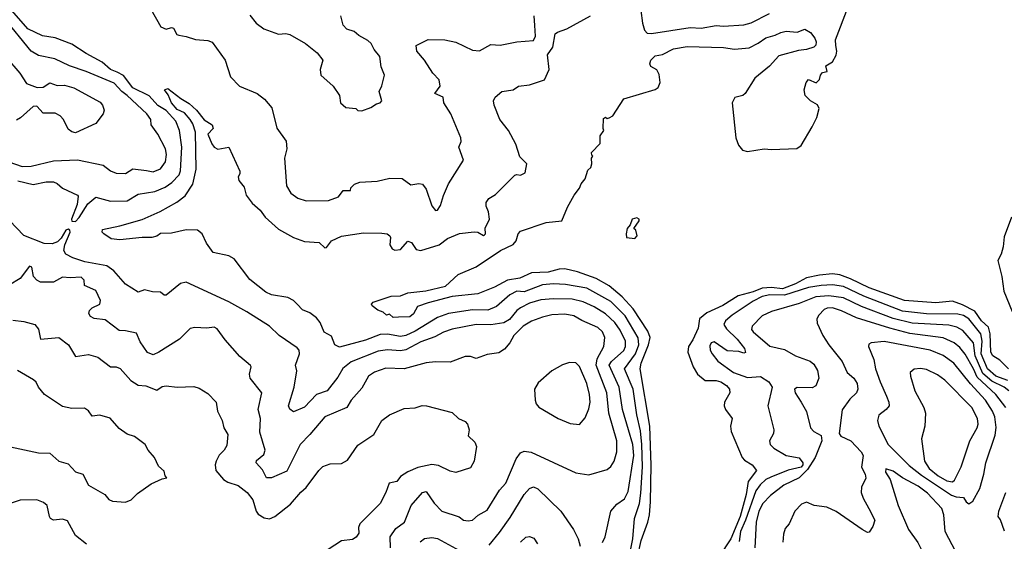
# Model space of a CAD drawing. Extents: x 1552033 to 1694788, y 811965 to 917215.
# Tile 220 of 256: x 1599902 to 1605236, y 882761 to 885584. Entities that reach past the tile are written whole.
import ezdxf

# ---------------------------------------------------------------- set-up
doc = ezdxf.new("R2010")
doc.units = 0

msp = doc.modelspace()

# ---------------------------------------------------------------- linework, layer by layer
at = {"layer": '0CON20XD'}
for points in [[(1599892.2, 884712.2), (1599975, 884691.6), (1600045, 884706.7), (1600085, 884706.2), (1600105, 884697.8), (1600135, 884672.5), (1600215, 884635.6), (1600218.9, 884628.9), (1600213.3, 884585), (1600183.6, 884505), (1600184.7, 884494.7), (1600205, 884492.8), (1600225, 884513.6), (1600271.4, 884588.6), (1600315, 884624.6), (1600395, 884602.5), (1600485, 884604), (1600545, 884640), (1600635, 884655.2), (1600691.2, 884678.8), (1600727.4, 884702.6), (1600767, 884745), (1600773.4, 884766.6), (1600780.7, 884895), (1600767.8, 884985), (1600747.5, 885035), (1600695, 885093.8), (1600650.4, 885120.4), (1600602.9, 885172.9), (1600515, 885215.5), (1600465, 885282), (1600430.8, 885300.8), (1600394.1, 885314.1), (1600348.8, 885355), (1600262.1, 885402.1), (1600185, 885452.7), (1600095, 885487), (1600025, 885497.8), (1599945.7, 885535), (1599859.8, 885635)], [(1600612.4, 885642.4), (1600666.4, 885546.4), (1600695, 885534), (1600725, 885542), (1600735, 885538.8), (1600753.8, 885505), (1600765, 885500), (1600805, 885494.3), (1600855, 885476.9), (1600921.3, 885471.3), (1600945, 885462.9), (1601015, 885366), (1601045, 885276), (1601092.5, 885225), (1601188.8, 885185), (1601228, 885155), (1601267.4, 885107.4), (1601295, 884997.5), (1601346.5, 884926.5), (1601350.3, 884885), (1601336.6, 884835), (1601347.3, 884685), (1601370.9, 884645), (1601408.6, 884618.6), (1601455, 884603.9), (1601575, 884606.7), (1601630, 884625), (1601655, 884660), (1601695, 884660), (1601696.7, 884675), (1601716, 884695), (1601745, 884705.3), (1601839.2, 884710.8), (1601907, 884727), (1601975, 884725.5), (1602020.5, 884690.5), (1602065, 884697.1), (1602085, 884693.8), (1602105, 884666.9), (1602135, 884577.5), (1602155, 884551.1), (1602165, 884552.9), (1602181.9, 884578.1), (1602197.5, 884632.5), (1602224.7, 884695.3), (1602306.5, 884823.5), (1602280.8, 884895), (1602294, 884925), (1602292.9, 884945), (1602237.3, 885075), (1602200.5, 885135), (1602195.6, 885165), (1602150.6, 885185), (1602180, 885225), (1602175, 885258.8), (1602140.6, 885295), (1602095.5, 885365), (1602053.1, 885415), (1602050, 885445), (1602115, 885477.1), (1602205, 885475.9), (1602265, 885462.9), (1602355, 885419.6), (1602393.2, 885416.8), (1602455, 885450.6), (1602505, 885447.5), (1602595, 885464.4), (1602685, 885472.5), (1602697.5, 885495), (1602693.2, 885553.2), (1602689.5, 885605)], [(1603249.8, 882675), (1603268.4, 882765), (1603305.5, 882865), (1603314.8, 882905.2), (1603319.4, 882975), (1603323.4, 883173.4), (1603316.1, 883385), (1603263.3, 883695), (1603269.1, 883725), (1603308.5, 883825), (1603317.1, 883865), (1603305, 883898.6), (1603225, 884018.9), (1603166, 884085), (1603095, 884143.9), (1603025, 884184.4), (1602925, 884219.6), (1602855, 884235.2), (1602825, 884234.1), (1602765, 884218.1), (1602675, 884213.9), (1602611.8, 884185), (1602545, 884174.8), (1602475, 884137.2), (1602385, 884101.2), (1602245, 884085.4), (1602115, 884052.7), (1602058.3, 884031.7), (1602035, 883993.1), (1602015, 883976.9), (1601953.8, 883973.8), (1601925, 883972.5), (1601905, 883990), (1601890, 883985), (1601870.7, 884000.7), (1601841.7, 884011.7), (1601812.5, 884035), (1601807.5, 884045), (1601817.5, 884055), (1601915, 884087.8), (1601965, 884089.4), (1602004.3, 884105.7), (1602103.3, 884116.7), (1602208.2, 884141.8), (1602278.5, 884205), (1602375, 884246.1), (1602506.8, 884335), (1602575, 884367.9), (1602592.3, 884387.7), (1602602, 884425), (1602615, 884440.5), (1602755, 884487.4), (1602840, 884495), (1602870.7, 884569.3), (1602906, 884634), (1602935, 884672.5), (1602943.9, 884696.1), (1602965, 884722.5), (1602980, 884770), (1602996.7, 884785), (1603002.5, 884805), (1603000, 884835), (1603007.5, 884845), (1603001.7, 884851.7), (1603000, 884865), (1603047.5, 884915), (1603047.5, 884955), (1603067.5, 884985), (1603062.5, 884995), (1603065, 885050), (1603075, 885057.5), (1603085, 885050), (1603095, 885052.5), (1603116.4, 885063.6), (1603175, 885156.7), (1603345, 885206.7), (1603362, 885218), (1603371.5, 885245), (1603367.3, 885287.3), (1603353.3, 885313.3), (1603321.4, 885331.4), (1603315.7, 885345), (1603320.6, 885365), (1603345, 885388.1), (1603385, 885395.7), (1603443.5, 885426.5), (1603518.8, 885438.8), (1603715, 885434.1), (1603775, 885424.6), (1603855, 885432.8), (1603903.2, 885456.8), (1603945, 885486.5), (1603995, 885500), (1604025, 885515.6), (1604055, 885523.3), (1604115, 885517.1), (1604155, 885533.1), (1604185.9, 885515.9), (1604210.6, 885485), (1604218, 885465), (1604215, 885447.5), (1604205, 885436.7), (1604165, 885423.3), (1604121.7, 885418.3), (1604015, 885388.8), (1603965, 885332.5), (1603885, 885267.5), (1603833.3, 885185), (1603820, 885175), (1603776.4, 885163.6), (1603762.3, 885135), (1603782.3, 884945), (1603796.2, 884905), (1603818.9, 884878.9), (1603845, 884871), (1603935, 884886.2), (1603975, 884882.3), (1604113, 884887), (1604135, 884904), (1604195.2, 885005), (1604221.5, 885055), (1604233.9, 885103.9), (1604225, 885123.3), (1604185.9, 885145.9), (1604157.5, 885175), (1604152.5, 885205), (1604162.5, 885245), (1604175, 885260), (1604217, 885243), (1604235, 885260), (1604240, 885285), (1604251.7, 885298.3), (1604276.4, 885303.6), (1604270, 885335), (1604305, 885356.7), (1604325, 885392), (1604328.8, 885415), (1604323.8, 885445), (1604322.3, 885475), (1604390.4, 885655)], [(1603267.9, 885635), (1603275.7, 885565.7), (1603287.3, 885527.3), (1603302.1, 885512.1), (1603325, 885510.5), (1603535, 885542.4), (1603595, 885538), (1603675, 885552.9), (1603715, 885548.7), (1603825, 885556.8), (1603865, 885568.2), (1603965, 885617.3)], [(1599843.8, 884815), (1599915, 884789.2), (1599965, 884791), (1600085, 884820.8), (1600215, 884825.6), (1600355, 884796.9), (1600395, 884765.8), (1600425.7, 884754.3), (1600475, 884751.4), (1600515, 884778.1), (1600589.1, 884769.1), (1600625, 884761.5), (1600665, 884777.9), (1600691.8, 884815), (1600697.6, 884855), (1600691.5, 884885), (1600650, 884965), (1600614.4, 885015), (1600612.5, 885045), (1600591.2, 885075), (1600485.3, 885175), (1600454.8, 885195), (1600415, 885240.5), (1600263.1, 885305), (1600172.9, 885335), (1600092.7, 885372.7), (1600005, 885391.5), (1599964.4, 885414.4), (1599815, 885597.5)], [(1601149.5, 885609.5), (1601182.5, 885565), (1601225, 885535.7), (1601305, 885506.2), (1601345, 885509.4), (1601365, 885504.3), (1601450, 885455), (1601514, 885405), (1601544.3, 885365), (1601530.7, 885315), (1601534.6, 885285), (1601601.1, 885225), (1601635.6, 885175), (1601640.8, 885135), (1601668.6, 885108.6), (1601723.3, 885103.3), (1601735, 885092.5), (1601755, 885091.2), (1601805, 885110), (1601835, 885130), (1601856, 885134), (1601863.3, 885145), (1601850, 885195), (1601864.1, 885225.9), (1601878.8, 885285), (1601859.7, 885329.7), (1601854.2, 885385), (1601823.3, 885423.3), (1601806, 885456), (1601787.5, 885472.5), (1601739.1, 885499.1), (1601715, 885520), (1601675, 885532.5), (1601655, 885554.3), (1601642.5, 885605)], [(1601231.8, 884515), (1601305, 884450.8), (1601385, 884405.9), (1601445, 884383.8), (1601525, 884379.4), (1601555, 884348.8), (1601565, 884351.2), (1601591.7, 884388.3), (1601645, 884412), (1601765, 884430.2), (1601865, 884428.9), (1601893.3, 884425), (1601906.7, 884415), (1601911.2, 884405), (1601907.5, 884365), (1601920, 884345), (1601935, 884336.2), (1601965, 884341.2), (1602005, 884386), (1602025, 884378), (1602050.5, 884340.5), (1602075, 884335.4), (1602175, 884365.4), (1602220.3, 884399.7), (1602285, 884426.7), (1602365, 884437.1), (1602385, 884434.2), (1602415, 884416.2), (1602420.5, 884419.5), (1602425.4, 884424.6), (1602423.8, 884456.2), (1602447.8, 884505), (1602441.9, 884545), (1602428.9, 884575), (1602430, 884595), (1602443.4, 884616.6), (1602480.8, 884639.2), (1602536.5, 884693.5), (1602585, 884743.3), (1602595, 884747.5), (1602615, 884743.8), (1602640, 884755), (1602650, 884805), (1602612.6, 884842.6), (1602590.3, 884910.3), (1602550.6, 884985), (1602502.9, 885045), (1602472.4, 885122.4), (1602469.2, 885145), (1602477.5, 885165), (1602515, 885196.6), (1602575, 885205.4), (1602605, 885225.4), (1602665, 885231.2), (1602745, 885258.8), (1602770.2, 885315), (1602762.2, 885395), (1602790, 885435), (1602802.7, 885507.3), (1602815, 885517.5), (1602865.6, 885534.4), (1602994.3, 885605.7)], [(1599825.7, 885385.7), (1599902.5, 885295), (1599939.4, 885239.4), (1599997.7, 885217.7), (1600030.1, 885219.9), (1600065, 885243.3), (1600105, 885227.8), (1600145, 885230.7), (1600196.2, 885216.2), (1600337.7, 885137.7), (1600351.7, 885121.7), (1600359.3, 885095), (1600354.4, 885075), (1600315, 885022.3), (1600205, 884972.5), (1600185, 884977.5), (1600165, 884992.3), (1600139.4, 885045), (1600121.3, 885065), (1600095, 885078.1), (1600028.8, 885078.8), (1599995, 885115.6), (1599975, 885115.4), (1599907.2, 885052.8), (1599885, 885041.2)], [(1603206.6, 882685), (1603224.8, 882775), (1603232.1, 882885), (1603259.2, 882965), (1603268, 883022), (1603276.5, 883165), (1603272.6, 883285), (1603265, 883359.2), (1603245.2, 883445), (1603225.2, 883585), (1603179.2, 883695), (1603237.8, 883775), (1603255.7, 883825), (1603252.2, 883862.2), (1603182, 883982), (1603105, 884059.6), (1602975, 884132.2), (1602858.3, 884151.7), (1602795, 884155.2), (1602735, 884148.6), (1602635, 884112.2), (1602595, 884115.3), (1602556.8, 884095), (1602485, 884031.9), (1602437.7, 884012.3), (1602355, 884013.2), (1602225, 883993.7), (1602165, 883971.9), (1602045, 883898.4), (1601995, 883875.9), (1601965, 883870.6), (1601895, 883882), (1601855, 883880.4), (1601775, 883849.3), (1601635, 883811.6), (1601610, 883825), (1601592.1, 883872.1), (1601552.4, 883892.4), (1601529.6, 883945), (1601509.9, 883969.9), (1601475, 883997.5), (1601434.5, 884014.5), (1601404.7, 884045), (1601385, 884064), (1601355, 884080), (1601266.7, 884095), (1601235, 884110), (1601148.3, 884178.3), (1601065, 884289.7), (1601035, 884305.6), (1600950.8, 884325), (1600914.9, 884374.9), (1600890.4, 884425), (1600865, 884444.6), (1600805, 884447.8), (1600725, 884429.6), (1600665, 884427.1), (1600645, 884413.1), (1600617.5, 884405), (1600565, 884406.4), (1600445, 884392.4), (1600397.9, 884397.9), (1600358, 884425), (1600349.2, 884435), (1600351.2, 884448.8), (1600445, 884468.6), (1600565, 884503.2), (1600664.2, 884545.8), (1600752.8, 884597.2), (1600798.8, 884631.2), (1600841.1, 884695), (1600859.1, 884775), (1600854.6, 884975), (1600841.1, 885021.1), (1600825.6, 885045), (1600795, 885080), (1600755, 885098.5), (1600725.5, 885135), (1600707, 885177), (1600686.2, 885205), (1600705, 885212.9), (1600775, 885157.5), (1600820.8, 885130.8), (1600860.5, 885095), (1600901.9, 885041.9), (1600945.7, 885015.7), (1600950, 884995), (1600921.3, 884965), (1600942.6, 884912.6), (1600955.4, 884895), (1600975, 884883.4), (1601036, 884895), (1601094.2, 884765), (1601095, 884750), (1601086.4, 884733.6), (1601089.2, 884715), (1601117.7, 884677.7), (1601129.5, 884635), (1601162.3, 884592.3), (1601205, 884553.5), (1601231.8, 884515)], [(1603235, 884400), (1603247.5, 884415), (1603240, 884445), (1603230, 884455), (1603257.5, 884495), (1603257.5, 884505), (1603245, 884512.5), (1603220, 884505), (1603210, 884475), (1603192.5, 884455), (1603187.5, 884425), (1603190, 884405), (1603235, 884400)], [(1605276.2, 884515), (1605235, 884409.2), (1605230, 884355), (1605218.9, 884315), (1605201.5, 884281.5), (1605223.2, 884195), (1605234.5, 884115), (1605278.6, 884005)], [(1603059.2, 882755), (1603074.3, 882785), (1603105.5, 882925), (1603137.6, 882962.4), (1603179.1, 882990.9), (1603199.2, 883030.8), (1603229.3, 883225), (1603223.1, 883285), (1603201.1, 883365), (1603167.8, 883475), (1603150.2, 883595), (1603096.1, 883715), (1603107.9, 883735), (1603176, 883794), (1603184.4, 883815.6), (1603184, 883845), (1603155, 883904.6), (1603125.6, 883945.6), (1603075, 883991.8), (1603015, 884030.7), (1602955, 884057), (1602895, 884071.9), (1602795, 884074.4), (1602725, 884067.8), (1602665, 884049.6), (1602616.2, 884025), (1602595, 884009.7), (1602555, 883962.2), (1602525, 883944), (1602455, 883933.2), (1602375, 883934), (1602245, 883909), (1602197.4, 883892.6), (1602151.8, 883868.2), (1602075, 883841.7), (1601995, 883797.4), (1601965, 883792.9), (1601895, 883797.3), (1601845, 883790.2), (1601697.8, 883732.2), (1601653.6, 883696.4), (1601625, 883649.1), (1601567.5, 883575), (1601511.1, 883555), (1601445, 883487.1), (1601385, 883461.2), (1601365, 883476.2), (1601358.5, 883495), (1601389.2, 883595), (1601404.5, 883684.5), (1601397.1, 883715), (1601418.4, 883775), (1601416.5, 883795), (1601405, 883809), (1601308.1, 883875), (1601255, 883926), (1601132.8, 884002.8), (1601035, 884058), (1600805, 884163.2), (1600773, 884157), (1600695, 884094), (1600684.2, 884094.2), (1600665, 884109.2), (1600621.2, 884111.2), (1600577.7, 884122.3), (1600545, 884110), (1600475, 884153.3), (1600412.3, 884225), (1600375, 884251.8), (1600255, 884274), (1600190, 884295), (1600152, 884315), (1600142, 884335), (1600146.7, 884365), (1600175.4, 884435), (1600174, 884445), (1600165, 884451.4), (1600151.9, 884445), (1600127.2, 884402.8), (1600107.1, 884382.9), (1600077.9, 884372.1), (1600035, 884372.8), (1599925, 884417.3), (1599846.9, 884496.9)], [(1601911.9, 882725), (1601909.2, 882785), (1601940.3, 882829.7), (1601986.2, 882865), (1602023.1, 882955), (1602085, 883025.5), (1602105, 883031.1), (1602147.6, 882967.6), (1602188.8, 882925), (1602283.9, 882893.9), (1602306.2, 882875), (1602331.2, 882871.2), (1602355, 882876.2), (1602386.9, 882903.1), (1602435, 882928.9), (1602501.9, 883038.1), (1602535.5, 883075), (1602592.4, 883207.6), (1602615, 883239.2), (1602635, 883249.4), (1602673.3, 883243.3), (1602915, 883131.9), (1602985, 883120.8), (1603085, 883149.1), (1603104.7, 883165.3), (1603123.6, 883195), (1603137.9, 883245), (1603136.5, 883305), (1603093.4, 883455), (1603083.5, 883565), (1603024.8, 883715), (1603030.3, 883749.7), (1603066.5, 883815), (1603072.7, 883865), (1603059.1, 883895), (1603035, 883919.1), (1602947.1, 883957.1), (1602905, 883981.6), (1602855, 883990.3), (1602785, 883986.6), (1602735, 883974.6), (1602675, 883953.3), (1602630, 883925), (1602578.6, 883875), (1602557.1, 883835), (1602529.5, 883800.5), (1602498.9, 883781.1), (1602435, 883771.5), (1602375, 883750.4), (1602345, 883761.9), (1602315, 883761.1), (1602235, 883731.1), (1602155, 883733.1), (1602105, 883727.8), (1601985.3, 883694.7), (1601885, 883697.5), (1601825, 883675.9), (1601792.1, 883655), (1601755, 883589.2), (1601697.8, 883525), (1601674.5, 883485.5), (1601554.7, 883435.3), (1601475, 883338.5), (1601422.1, 883285), (1601349.2, 883140.8), (1601265.7, 883104.3), (1601240, 883105), (1601217.1, 883147.1), (1601182.7, 883185), (1601185, 883198.5), (1601225, 883230.8), (1601233, 883255), (1601202.7, 883352.7), (1601206.4, 883426.4), (1601194.4, 883474.4), (1601213.8, 883565), (1601150.9, 883645), (1601147.3, 883665), (1601156.2, 883705), (1601152.7, 883712.7), (1601095, 883762.2), (1601015, 883852.2), (1600971.2, 883911.2), (1600955, 883921.1), (1600915.3, 883914.7), (1600851.1, 883918.9), (1600826.1, 883913.9), (1600767.8, 883855), (1600656.7, 883785), (1600625, 883770.5), (1600595, 883783.3), (1600555, 883840), (1600535, 883887.5), (1600475, 883901.1), (1600441.9, 883901.9), (1600365, 883960.7), (1600305, 883967.7), (1600285, 883978.5), (1600276.9, 883995), (1600280.4, 884009.6), (1600295, 884024.5), (1600335.8, 884045), (1600340.8, 884065), (1600315, 884119.4), (1600252.5, 884145), (1600251.4, 884175), (1600235, 884191.1), (1600175, 884187.1), (1600135, 884191.2), (1600085.3, 884164.7), (1600014.3, 884164.3), (1599995, 884174.6), (1599976.5, 884195), (1599968.1, 884245), (1599955, 884250), (1599905, 884183.2), (1599845, 884147.3)], [(1605260, 883695), (1605211.8, 883741.8), (1605174.6, 883765), (1605162.9, 883785), (1605160.6, 883885), (1605149.9, 883919.9), (1605112.3, 883955), (1605077, 884007), (1605009.4, 884040.6), (1604955, 884060.4), (1604865, 884052.4), (1604696, 884065), (1604505, 884132.4), (1604402.3, 884182.3), (1604345, 884203), (1604305, 884208.5), (1604235, 884202.6), (1604165, 884187.4), (1604105.6, 884155), (1604035, 884128.3), (1603975, 884134.4), (1603925, 884131.1), (1603875, 884110.7), (1603795, 884089.9), (1603711.9, 884038.1), (1603625, 883997.7), (1603585, 883965.7), (1603578.2, 883915), (1603548.3, 883851.7), (1603525.7, 883815), (1603521.9, 883785), (1603551.6, 883705), (1603575, 883665.4), (1603615, 883631.4), (1603675, 883632.4), (1603700.6, 883625), (1603730.9, 883605), (1603747.8, 883585), (1603749.4, 883565), (1603720.8, 883515), (1603718.1, 883495), (1603725.6, 883475), (1603761.9, 883425), (1603753.1, 883385), (1603757.2, 883355), (1603815.6, 883215.6), (1603829.8, 883199.8), (1603870, 883175), (1603894.3, 883145), (1603849.3, 883085), (1603837.1, 883015), (1603805, 882895.3), (1603755.1, 882775), (1603691, 882679)], [(1605255, 883631.3), (1605191, 883655), (1605146.2, 883695), (1605110.9, 883775), (1605116.7, 883845), (1605108.6, 883885), (1605045, 883964.8), (1605015, 883984.1), (1604985, 883991), (1604815, 883991.6), (1604685, 884006.2), (1604475, 884088.6), (1604365, 884139.9), (1604305, 884148.6), (1604245, 884146.6), (1604175, 884134.5), (1604045, 884093.8), (1603965.4, 884094.6), (1603925, 884086.8), (1603875, 884061.5), (1603761.6, 883985), (1603725.1, 883954.9), (1603716.3, 883935), (1603731, 883911), (1603788.6, 883855), (1603828.4, 883805), (1603835, 883783.3), (1603825, 883780), (1603797.7, 883787.7), (1603735, 883791.3), (1603665, 883840), (1603648.5, 883835), (1603641.2, 883818.8), (1603643.4, 883795), (1603653.2, 883775), (1603685, 883736.4), (1603768.9, 883675), (1603845, 883646.9), (1603915, 883653.2), (1603961.1, 883625), (1603978, 883595), (1603955.6, 883495), (1603987.8, 883365), (1603985.5, 883344.5), (1603964.2, 883305), (1603968.6, 883285), (1603988.6, 883265), (1604054.4, 883225), (1604125, 883212.3), (1604145.1, 883185), (1604145.4, 883175), (1604135, 883163), (1604065, 883146.4), (1603970.9, 883109.1), (1603944.8, 883095), (1603913.1, 883066.9), (1603891.1, 883035), (1603834.9, 882875), (1603806.7, 882815), (1603800.4, 882759.6)], [(1605261.4, 883575), (1605235, 883595.5), (1605168.8, 883628.8), (1605119.6, 883669.6), (1605077.8, 883765), (1605068.8, 883835), (1605011.6, 883901.6), (1604979.5, 883919.5), (1604935, 883931.6), (1604738.1, 883941.9), (1604635, 883967.7), (1604462.7, 884032.7), (1604365, 884078.3), (1604285, 884090.5), (1604215, 884084.5), (1604125, 884047.7), (1603975, 884005.3), (1603925, 883982.3), (1603870.5, 883925), (1603867.5, 883907.5), (1603876.2, 883895), (1603966.5, 883816.5), (1604045, 883799.1), (1604105.9, 883765.9), (1604185, 883736.2), (1604205, 883719.5), (1604225.2, 883685.2), (1604231.1, 883645), (1604215, 883603.1), (1604195, 883592.5), (1604115, 883593.3), (1604100, 883585), (1604103.1, 883565), (1604135.3, 883515), (1604165, 883464), (1604186.8, 883375), (1604205, 883355.4), (1604243.4, 883333.4), (1604248.4, 883305), (1604211.6, 883215), (1604170.3, 883149.7), (1604125, 883104.1), (1604041.1, 883065), (1603970.3, 883009.7), (1603928.1, 882965), (1603906.2, 882925), (1603892.1, 882865), (1603885.4, 882725)], [(1605245.2, 883485), (1605191, 883555), (1605089.2, 883649.2), (1605069.9, 883695), (1605023.7, 883773.7), (1604995, 883810.6), (1604965, 883835.7), (1604905, 883862.3), (1604725, 883886.1), (1604615.7, 883914.3), (1604435, 883970.2), (1604355, 884009), (1604305, 884024.8), (1604276.6, 884023.4), (1604261.1, 884015), (1604231.4, 883985), (1604220.8, 883965), (1604221.7, 883941.7), (1604253.1, 883875), (1604285.6, 883825), (1604358.9, 883735), (1604385.2, 883675.2), (1604421.2, 883645), (1604438.4, 883615), (1604442.9, 883585), (1604436.5, 883565), (1604398.7, 883531.3), (1604358, 883472), (1604342.2, 883345), (1604350.9, 883330.9), (1604405, 883305.3), (1604461.1, 883245), (1604471.9, 883225), (1604462.2, 883162.2), (1604482.8, 883125), (1604486.5, 883103.5), (1604463.6, 883055), (1604461.8, 883025), (1604470.9, 882995), (1604502.1, 882937.9), (1604534.6, 882875), (1604525, 882840.8), (1604505, 882810), (1604495, 882808.9), (1604465.6, 882825), (1604325, 882923.3), (1604275, 882945.4), (1604206.2, 882955), (1604165, 882973.1), (1604138.3, 882961.7), (1604102.1, 882925), (1604070, 882855), (1604049.9, 882830.1), (1604040.5, 882799.5), (1604037.2, 882757.2)], [(1599865, 883958.9), (1599925, 883951.5), (1599983.8, 883935), (1600005, 883908.8), (1600014.7, 883854.7), (1600115, 883863.5), (1600166, 883825), (1600205, 883761.1), (1600275, 883772.1), (1600325, 883758.2), (1600395, 883705.7), (1600425, 883705.5), (1600447.1, 883697.1), (1600505, 883631.9), (1600545, 883606.9), (1600585, 883601.9), (1600645, 883580), (1600675, 883599.1), (1600695, 883603.1), (1600755, 883595.4), (1600845, 883599.2), (1600875, 883590), (1600921.7, 883561.7), (1600966.2, 883515), (1600974, 883465), (1601000, 883415), (1601008.9, 883375), (1601029.5, 883339.5), (1601025, 883280), (1601010.8, 883255), (1600983.4, 883226.6), (1600967.1, 883195), (1600960.8, 883175), (1600964.4, 883144.4), (1601006.2, 883096.2), (1601030.6, 883080.6), (1601085, 883062.5), (1601135.5, 883025), (1601165.4, 882985), (1601183.8, 882925), (1601195, 882908.6), (1601227.4, 882887.4), (1601255, 882882.3), (1601285, 882894.6), (1601368.6, 882961.4), (1601425, 883027.5), (1601455, 883052.2), (1601522.1, 883145), (1601545, 883165.6), (1601585, 883181.1), (1601645, 883181.5), (1601678.9, 883201.1), (1601735, 883282.2), (1601821.3, 883338.7), (1601865, 883415.8), (1601906.2, 883445), (1601985, 883480), (1602045, 883483.8), (1602083.3, 883496.7), (1602105.3, 883495.3), (1602245, 883458.8), (1602280, 883425), (1602315, 883408.8), (1602328.8, 883395), (1602337.5, 883365), (1602332.3, 883332.3), (1602367.6, 883297.6), (1602377.1, 883275), (1602363.8, 883195), (1602345, 883158.8), (1602264.4, 883134.4), (1602235, 883140.6), (1602171.1, 883171.1), (1602135, 883176), (1602058.5, 883161.5), (1602005, 883136.7), (1601965, 883111.4), (1601945, 883084.5), (1601903.8, 883075), (1601886.7, 883025), (1601854.4, 882965), (1601745.8, 882855), (1601738, 882835), (1601739.4, 882805), (1601725, 882782.9), (1601705, 882770.6), (1601645, 882763.6), (1601573.8, 882716.2)], [(1605045, 882964.7), (1605065, 882978.9), (1605103.2, 883046.8), (1605126.1, 883125), (1605136.1, 883185), (1605187.7, 883335), (1605192.3, 883377.7), (1605184.8, 883435), (1605173, 883465), (1605135, 883524.7), (1605053, 883613), (1604962.9, 883725), (1604905, 883766.3), (1604835.2, 883795.2), (1604585, 883842.4), (1604514.6, 883835.4), (1604502.4, 883827.6), (1604500.6, 883815), (1604530.4, 883745), (1604538.9, 883695), (1604564.3, 883624.3), (1604597.3, 883547.3), (1604611.2, 883515), (1604612.5, 883495), (1604597.1, 883475), (1604556.6, 883443.4), (1604548.9, 883415), (1604556.4, 883385), (1604606.8, 883285), (1604721.2, 883171.2), (1604788.4, 883118.4), (1604950.3, 883010.3), (1604975, 883001.6), (1605015, 882998.8), (1605029.6, 882975), (1605045, 882964.7)], [(1602935, 883394), (1602965, 883428.8), (1602985, 883478.8), (1602992.5, 883515), (1602990, 883555), (1602975.2, 883615.2), (1602935, 883707.1), (1602915, 883726.9), (1602881.1, 883728.9), (1602843.3, 883716.7), (1602785, 883684.3), (1602711.3, 883618.7), (1602692, 883585), (1602694.2, 883525), (1602700, 883505), (1602715, 883488), (1602818.8, 883425), (1602885, 883398.6), (1602935, 883394)], [(1599750, 883295), (1600005, 883240), (1600065, 883238.9), (1600114.7, 883194.7), (1600165, 883180.8), (1600205, 883137.5), (1600245, 883123.8), (1600274.3, 883065), (1600364.1, 883014.1), (1600385, 882988), (1600405, 882979.2), (1600475, 882972.5), (1600506, 882985), (1600539.8, 883020.2), (1600615, 883072.5), (1600675, 883100), (1600700, 883105), (1600690, 883115), (1600685, 883140), (1600655, 883167.5), (1600632, 883215), (1600597.5, 883255), (1600582.5, 883285), (1600525, 883328), (1600485, 883341.4), (1600441.8, 883371.8), (1600391.7, 883428.3), (1600336.1, 883443.9), (1600295, 883438.8), (1600275, 883467.5), (1600252.6, 883482.6), (1600185, 883480), (1600135, 883491.4), (1600035.8, 883555.8), (1600003.3, 883595), (1599992.3, 883622.3), (1599976.7, 883635), (1599891.2, 883685)], [(1604955, 883082.5), (1604967.1, 883092.9), (1605002.7, 883165), (1605050.4, 883305), (1605088.5, 883375), (1605093.9, 883395), (1605091.3, 883425), (1605061.1, 883485), (1604915, 883633.8), (1604875, 883661.5), (1604815, 883691.2), (1604782.8, 883697.2), (1604747.8, 883692.2), (1604726, 883675), (1604728.1, 883655), (1604752.1, 883575), (1604800.4, 883485), (1604808.9, 883455), (1604806.7, 883385), (1604788.1, 883315), (1604804.5, 883195), (1604829.4, 883155), (1604878.1, 883115), (1604925, 883087.6), (1604955, 883082.5)], [(1604935, 882572.5), (1604950, 882625), (1604972.5, 882665), (1604972.9, 882705), (1604915.5, 882815), (1604908.2, 882905), (1604897.9, 882937.9), (1604820.8, 883020.8), (1604769, 883059), (1604684.2, 883104.2), (1604635, 883141.5), (1604595, 883153.8), (1604593.2, 883135), (1604618.2, 883095), (1604661.5, 882955), (1604717.8, 882825), (1604768.6, 882755), (1604795, 882700), (1604823.8, 882675), (1604861.2, 882615), (1604915, 882577.5), (1604935, 882572.5)], [(1602445, 882740.5), (1602501.8, 882808.2), (1602560.2, 882889.8), (1602635, 883014.5), (1602665, 883046.4), (1602685, 883055.5), (1602708.9, 883045), (1602834.4, 882925), (1602902.9, 882825), (1602927.5, 882775), (1602938, 882735)], [(1605236.8, 882816.8), (1605216.5, 882876.5), (1605203.9, 882895), (1605206.8, 882925), (1605244.7, 883025)], [(1600265, 882745.7), (1600205, 882792.9), (1600161.1, 882871.1), (1600135, 882880.6), (1600085, 882875.8), (1600070, 882885), (1600062.9, 882895), (1600051.9, 882955), (1600031.5, 882971.5), (1599995, 882985.5), (1599905, 882984.5), (1599845, 882963.1)], [(1602071.4, 882758.6), (1602095, 882775.7), (1602135, 882781.5), (1602165, 882775.7), (1602305, 882700.4)], [(1602615, 882756.4), (1602645, 882782.9), (1602665, 882787.5), (1602687.6, 882777.6), (1602706.9, 882746.9)]]:
    msp.add_lwpolyline(points, dxfattribs=at)

doc.saveas('drawing.dxf')
